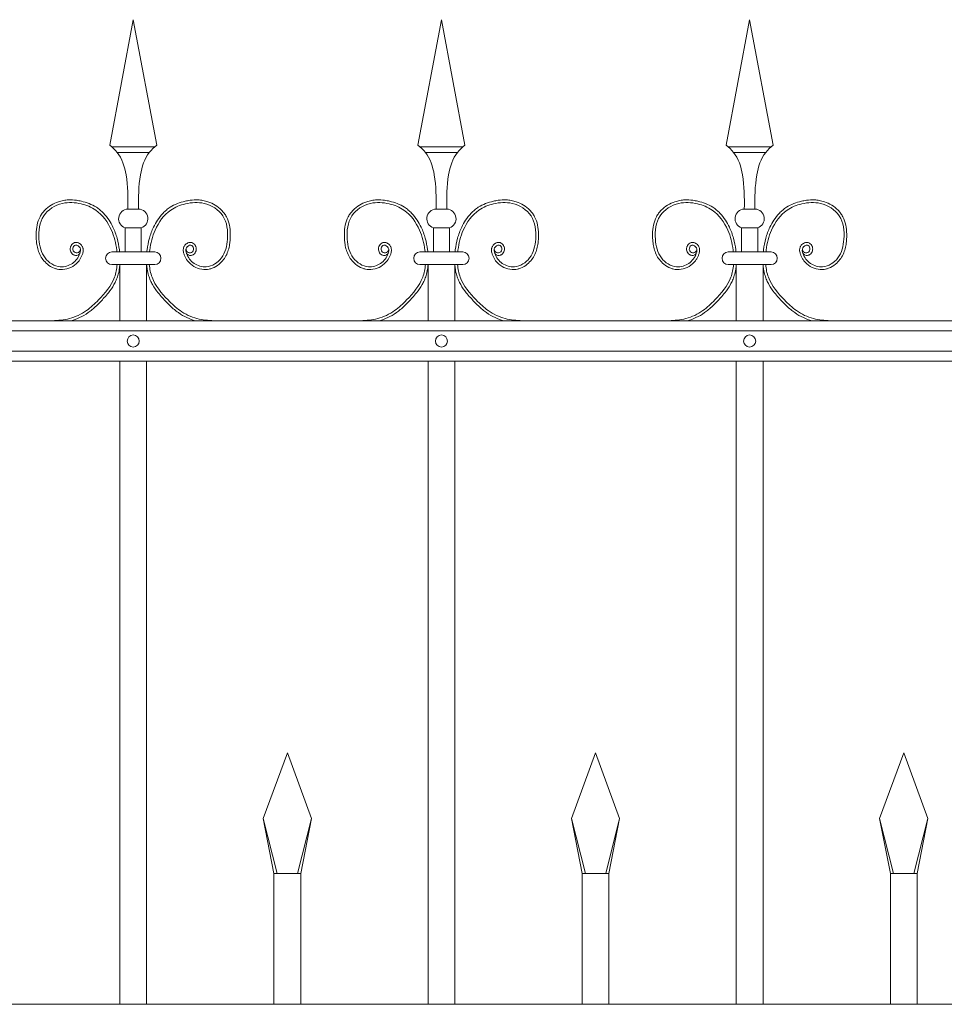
# Model space of a CAD drawing. Header units: millimetres. Extents: x 6567289036 to 6568990308, y 5976640423 to 5977332400.
# Tile 232 of 256: x 6568262307 to 6568262989, y 5976808958 to 5976809684. Entities that reach past the tile are written whole.
import ezdxf

# ---------------------------------------------------------------- set-up
doc = ezdxf.new("R2010")
doc.units = ezdxf.units.MM
doc.layers.add('01_widok', color=7, linetype='Continuous', lineweight=13)

# ---------------------------------------------------------------- blocks, each defined once
blk = doc.blocks.new('A$C6D0402AF')
at = {"layer": '01_widok'}
for p, q in [((0.72249, 1.4602), (0.74, 1.55381)), ((0.75751, 1.4602), (0.74, 1.55381)), ((0.95249, 1.4602), (0.97, 1.55381)), ((0.98751, 1.4602), (0.97, 1.55381)), ((1.18249, 1.4602), (1.2, 1.55381)), ((1.21751, 1.4602), (1.2, 1.55381)), ((0.74, 1.45881), (0.724, 1.45881)), ((0.74, 1.45881), (0.756, 1.45881)), ((0.97, 1.45881), (0.954, 1.45881)), ((0.97, 1.45881), (0.986, 1.45881)), ((1.2, 1.45881), (1.184, 1.45881)), ((1.2, 1.45881), (1.216, 1.45881)), ((0.74, 1.45481), (0.728, 1.45481)), ((0.74, 1.45481), (0.752, 1.45481)), ((0.97, 1.45481), (0.958, 1.45481)), ((0.97, 1.45481), (0.982, 1.45481)), ((1.2, 1.45481), (1.188, 1.45481)), ((1.2, 1.45481), (1.212, 1.45481)), ((0.74, 1.41247), (0.73601, 1.41247)), ((0.74, 1.41247), (0.74399, 1.41247)), ((0.97, 1.41247), (0.96601, 1.41247)), ((0.97, 1.41247), (0.97399, 1.41247)), ((1.2, 1.41247), (1.19601, 1.41247)), ((1.2, 1.41247), (1.20399, 1.41247)), ((0.73401, 1.39847), (0.74, 1.39847)), ((0.73401, 1.39847), (0.73401, 1.38047)), ((0.74599, 1.39847), (0.74, 1.39847)), ((0.74599, 1.39847), (0.74599, 1.38047)), ((0.96401, 1.39847), (0.97, 1.39847)), ((0.96401, 1.39847), (0.96401, 1.38047)), ((0.97599, 1.39847), (0.97, 1.39847)), ((0.97599, 1.39847), (0.97599, 1.38047)), ((1.19401, 1.39847), (1.2, 1.39847)), ((1.19401, 1.39847), (1.19401, 1.38047)), ((1.20599, 1.39847), (1.2, 1.39847)), ((1.20599, 1.39847), (1.20599, 1.38047)), ((0.74, 1.38047), (0.724, 1.38047)), ((0.74, 1.38047), (0.756, 1.38047)), ((0.97, 1.38047), (0.954, 1.38047)), ((0.97, 1.38047), (0.986, 1.38047)), ((1.2, 1.38047), (1.184, 1.38047)), ((1.2, 1.38047), (1.216, 1.38047)), ((0.73, 1.371), (0.724, 1.371)), ((0.73, 1.371), (0.73, 1.329)), ((0.73, 1.371), (0.75, 1.371)), ((0.75, 1.371), (0.75, 1.329)), ((0.75, 1.371), (0.756, 1.371)), ((0.96, 1.371), (0.954, 1.371)), ((0.96, 1.371), (0.96, 1.329)), ((0.96, 1.371), (0.98, 1.371)), ((0.98, 1.371), (0.98, 1.329)), ((0.98, 1.371), (0.986, 1.371)), ((1.19, 1.371), (1.184, 1.371)), ((1.19, 1.371), (1.19, 1.329)), ((1.19, 1.371), (1.21, 1.371)), ((1.21, 1.371), (1.21, 1.329)), ((1.21, 1.371), (1.216, 1.371)), ((2.57, 1.329), (0.06, 1.329)), ((0.06, 1.3215), (2.57, 1.3215)), ((0.06, 1.3065), (2.57, 1.3065)), ((2.57, 1.299), (0.06, 1.299)), ((0.73, 1.299), (0.73, 0.819)), ((0.75, 1.299), (0.75, 0.819)), ((0.96, 1.299), (0.96, 0.819)), ((0.98, 1.299), (0.98, 0.819)), ((1.19, 1.299), (1.19, 0.819)), ((1.21, 1.299), (1.21, 0.819)), ((0.837, 0.95769), (0.855, 1.00669)), ((0.873, 0.95769), (0.855, 1.00669)), ((1.067, 0.95769), (1.085, 1.00669)), ((1.103, 0.95769), (1.085, 1.00669)), ((1.297, 0.95769), (1.315, 1.00669)), ((1.333, 0.95769), (1.315, 1.00669)), ((0.84744, 0.91669), (0.837, 0.95769)), ((0.837, 0.95769), (0.845, 0.91669)), ((0.86256, 0.91669), (0.873, 0.95769)), ((0.873, 0.95769), (0.865, 0.91669)), ((1.07744, 0.91669), (1.067, 0.95769)), ((1.067, 0.95769), (1.075, 0.91669)), ((1.09256, 0.91669), (1.103, 0.95769)), ((1.103, 0.95769), (1.095, 0.91669)), ((1.30744, 0.91669), (1.297, 0.95769)), ((1.297, 0.95769), (1.305, 0.91669)), ((1.32256, 0.91669), (1.333, 0.95769)), ((1.333, 0.95769), (1.325, 0.91669)), ((0.855, 0.91669), (0.845, 0.91669)), ((0.845, 0.91669), (0.845, 0.819)), ((0.855, 0.91669), (0.865, 0.91669)), ((0.865, 0.91669), (0.865, 0.819)), ((1.085, 0.91669), (1.075, 0.91669)), ((1.075, 0.91669), (1.075, 0.819)), ((1.085, 0.91669), (1.095, 0.91669)), ((1.095, 0.91669), (1.095, 0.819)), ((1.315, 0.91669), (1.305, 0.91669)), ((1.305, 0.91669), (1.305, 0.819)), ((1.315, 0.91669), (1.325, 0.91669)), ((1.325, 0.91669), (1.325, 0.819)), ((2.57, 0.819), (0.06, 0.819))]:
    blk.add_line(p, q, dxfattribs=at)
for centre in [(0.74, 1.314), (0.97, 1.314), (1.2, 1.314)]:
    blk.add_circle(centre, 0.0045, dxfattribs=at)
for centre, radius, start, end in [((0.73627, 1.40529), 0.00718, 92.05804, 251.68172), ((0.74373, 1.40529), 0.00718, 288.31828, 87.94196), ((0.96627, 1.40529), 0.00718, 92.05804, 251.68172), ((0.97373, 1.40529), 0.00718, 288.31828, 87.94196), ((1.19627, 1.40529), 0.00718, 92.05804, 251.68172), ((1.20373, 1.40529), 0.00718, 288.31828, 87.94196), ((0.72411, 1.37573), 0.00473, 91.38218, 268.61782), ((0.75589, 1.37573), 0.00473, 271.38218, 88.61782), ((0.95411, 1.37573), 0.00473, 91.38218, 268.61782), ((0.98589, 1.37573), 0.00473, 271.38218, 88.61782), ((1.18411, 1.37573), 0.00473, 91.38218, 268.61782), ((1.21589, 1.37573), 0.00473, 271.38218, 88.61782)]:
    blk.add_arc(centre, radius, start, end, dxfattribs=at)
for points in [[(0.72249, 1.4602), (0.728, 1.45481), (0.73464, 1.43812), (0.73601, 1.41247)], [(0.75751, 1.4602), (0.752, 1.45481), (0.74536, 1.43812), (0.74399, 1.41247)], [(0.95249, 1.4602), (0.958, 1.45481), (0.96464, 1.43812), (0.96601, 1.41247)], [(0.98751, 1.4602), (0.982, 1.45481), (0.97536, 1.43812), (0.97399, 1.41247)], [(1.18249, 1.4602), (1.188, 1.45481), (1.19464, 1.43812), (1.19601, 1.41247)], [(1.21751, 1.4602), (1.212, 1.45481), (1.20536, 1.43812), (1.20399, 1.41247)]]:
    blk.add_spline(points, degree=3, dxfattribs=at)
for points, knots in [([(0.70014, 1.37922), (0.69904, 1.37757), (0.69661, 1.37789), (0.69604, 1.37807), (0.69582, 1.37815), (0.6954, 1.37836), (0.6952, 1.37847), (0.69454, 1.37894), (0.69415, 1.37936), (0.69354, 1.38027), (0.69331, 1.38076), (0.69301, 1.3818), (0.69294, 1.38234), (0.69296, 1.38319), (0.693, 1.3835), (0.69312, 1.38409), (0.69321, 1.38437), (0.69352, 1.38516), (0.6938, 1.38563), (0.69451, 1.38648), (0.69493, 1.38686), (0.69571, 1.38729), (0.69599, 1.38741), (0.6965, 1.38756), (0.69673, 1.3876), (0.69717, 1.38764), (0.69739, 1.38765), (0.69816, 1.3876), (0.69868, 1.38745), (0.69962, 1.38704), (0.70004, 1.38678), (0.7008, 1.38617), (0.70115, 1.38583), (0.70165, 1.3852), (0.70183, 1.38493), (0.70214, 1.38437), (0.70227, 1.38409), (0.70247, 1.38353), (0.70255, 1.38324), (0.70271, 1.38238), (0.70272, 1.3818), (0.70263, 1.38073), (0.70253, 1.38022), (0.70232, 1.37942), (0.70222, 1.37911), (0.70199, 1.37846), (0.70186, 1.37811), (0.70158, 1.37743), (0.70142, 1.37709), (0.70094, 1.3761), (0.70057, 1.37546), (0.69937, 1.37364), (0.69842, 1.37254), (0.69577, 1.37019), (0.69394, 1.36909), (0.68996, 1.36762), (0.68782, 1.36725), (0.68488, 1.36741), (0.68409, 1.36752), (0.68255, 1.36786), (0.6818, 1.36809), (0.6792, 1.36908), (0.67747, 1.37012), (0.6747, 1.37238), (0.67359, 1.37352), (0.67169, 1.376), (0.67091, 1.37732), (0.66963, 1.38006), (0.66914, 1.38148), (0.66838, 1.38434), (0.66812, 1.38578), (0.66779, 1.38832), (0.66769, 1.38942), (0.66756, 1.39164), (0.66753, 1.39275), (0.66758, 1.3961), (0.6678, 1.39834), (0.66873, 1.4027), (0.66944, 1.40482), (0.67096, 1.40768), (0.67149, 1.40853), (0.67268, 1.41014), (0.67334, 1.41091), (0.67545, 1.41306), (0.67705, 1.41432), (0.6805, 1.41644), (0.68235, 1.4173), (0.68547, 1.41835), (0.6867, 1.41867), (0.68918, 1.41913), (0.69042, 1.41926), (0.69366, 1.41941), (0.69566, 1.4193), (0.69885, 1.41887), (0.70007, 1.41864), (0.70324, 1.41791), (0.70518, 1.41733), (0.70896, 1.41583), (0.71079, 1.41491), (0.71346, 1.41318), (0.71438, 1.41251), (0.71612, 1.41106), (0.71695, 1.41028), (0.71931, 1.40783), (0.72071, 1.40604), (0.72304, 1.40249), (0.72401, 1.40075), (0.72616, 1.39627), (0.72717, 1.3935), (0.72874, 1.38785), (0.72928, 1.38498), (0.72971, 1.38152), (0.72977, 1.381), (0.72983, 1.38047)], [4.6165, 4.6165, 4.6165, 4.6165, 5.188367, 5.188367, 5.549428, 5.549428, 5.910489, 5.910489, 6.837983, 6.837983, 7.765478, 7.765478, 8.692972, 8.692972, 9.190028, 9.190028, 9.687083, 9.687083, 10.618534, 10.618534, 11.549985, 11.549985, 12.010547, 12.010547, 12.33998, 12.33998, 12.669414, 12.669414, 13.561099, 13.561099, 14.452783, 14.452783, 15.344467, 15.344467, 15.940368, 15.940368, 16.492607, 16.492607, 17.044846, 17.044846, 18.200205, 18.200205, 19.355563, 19.355563, 20.151118, 20.151118, 21.100453, 21.100453, 22.049789, 22.049789, 23.94846, 23.94846, 27.745803, 27.745803, 33.221248, 33.221248, 38.696693, 38.696693, 40.725069, 40.725069, 42.753445, 42.753445, 47.908007, 47.908007, 52.041948, 52.041948, 56.17589, 56.17589, 60.309831, 60.309831, 64.342201, 64.342201, 67.40836, 67.40836, 70.47452, 70.47452, 76.606839, 76.606839, 82.739158, 82.739158, 85.455708, 85.455708, 88.172258, 88.172258, 93.605357, 93.605357, 99.038456, 99.038456, 102.482403, 102.482403, 105.92635, 105.92635, 111.504268, 111.504268, 114.996104, 114.996104, 120.708661, 120.708661, 126.421218, 126.421218, 129.587167, 129.587167, 132.753115, 132.753115, 139.085012, 139.085012, 144.64085, 144.64085, 153.114925, 153.114925, 161.589001, 161.589001, 163.11027, 163.11027, 163.11027, 163.11027]), ([(0.77986, 1.37922), (0.78096, 1.37757), (0.78339, 1.37789), (0.78396, 1.37807), (0.78418, 1.37815), (0.7846, 1.37836), (0.7848, 1.37847), (0.78546, 1.37894), (0.78585, 1.37936), (0.78646, 1.38027), (0.78669, 1.38076), (0.78699, 1.3818), (0.78706, 1.38234), (0.78704, 1.38319), (0.787, 1.3835), (0.78688, 1.38409), (0.78679, 1.38437), (0.78648, 1.38516), (0.7862, 1.38563), (0.78549, 1.38648), (0.78507, 1.38686), (0.78429, 1.38729), (0.78401, 1.38741), (0.7835, 1.38756), (0.78327, 1.3876), (0.78283, 1.38764), (0.78261, 1.38765), (0.78184, 1.3876), (0.78132, 1.38745), (0.78038, 1.38704), (0.77996, 1.38678), (0.7792, 1.38617), (0.77885, 1.38583), (0.77835, 1.3852), (0.77817, 1.38493), (0.77786, 1.38437), (0.77773, 1.38409), (0.77753, 1.38353), (0.77745, 1.38324), (0.77729, 1.38238), (0.77728, 1.3818), (0.77737, 1.38073), (0.77747, 1.38022), (0.77768, 1.37942), (0.77778, 1.37911), (0.77801, 1.37846), (0.77814, 1.37811), (0.77842, 1.37743), (0.77858, 1.37709), (0.77906, 1.3761), (0.77943, 1.37546), (0.78063, 1.37364), (0.78158, 1.37254), (0.78423, 1.37019), (0.78606, 1.36909), (0.79004, 1.36762), (0.79218, 1.36725), (0.79512, 1.36741), (0.79591, 1.36752), (0.79745, 1.36786), (0.7982, 1.36809), (0.8008, 1.36908), (0.80253, 1.37012), (0.8053, 1.37238), (0.80641, 1.37352), (0.80831, 1.376), (0.80909, 1.37732), (0.81037, 1.38006), (0.81086, 1.38148), (0.81162, 1.38434), (0.81188, 1.38578), (0.81221, 1.38832), (0.81231, 1.38942), (0.81244, 1.39164), (0.81247, 1.39275), (0.81242, 1.3961), (0.8122, 1.39834), (0.81127, 1.4027), (0.81056, 1.40482), (0.80904, 1.40768), (0.80851, 1.40853), (0.80732, 1.41014), (0.80666, 1.41091), (0.80455, 1.41306), (0.80295, 1.41432), (0.7995, 1.41644), (0.79765, 1.4173), (0.79453, 1.41835), (0.7933, 1.41867), (0.79082, 1.41913), (0.78958, 1.41926), (0.78634, 1.41941), (0.78434, 1.4193), (0.78115, 1.41887), (0.77993, 1.41864), (0.77676, 1.41791), (0.77482, 1.41733), (0.77104, 1.41583), (0.76921, 1.41491), (0.76654, 1.41318), (0.76562, 1.41251), (0.76388, 1.41106), (0.76305, 1.41028), (0.76069, 1.40783), (0.75929, 1.40604), (0.75696, 1.40249), (0.75599, 1.40075), (0.75384, 1.39627), (0.75283, 1.3935), (0.75126, 1.38785), (0.75072, 1.38498), (0.75029, 1.38152), (0.75023, 1.381), (0.75017, 1.38047)], [4.6165, 4.6165, 4.6165, 4.6165, 5.188367, 5.188367, 5.549428, 5.549428, 5.910489, 5.910489, 6.837983, 6.837983, 7.765478, 7.765478, 8.692972, 8.692972, 9.190028, 9.190028, 9.687083, 9.687083, 10.618534, 10.618534, 11.549985, 11.549985, 12.010547, 12.010547, 12.33998, 12.33998, 12.669414, 12.669414, 13.561099, 13.561099, 14.452783, 14.452783, 15.344467, 15.344467, 15.940368, 15.940368, 16.492607, 16.492607, 17.044846, 17.044846, 18.200205, 18.200205, 19.355563, 19.355563, 20.151118, 20.151118, 21.100453, 21.100453, 22.049789, 22.049789, 23.94846, 23.94846, 27.745803, 27.745803, 33.221248, 33.221248, 38.696693, 38.696693, 40.725069, 40.725069, 42.753445, 42.753445, 47.908007, 47.908007, 52.041948, 52.041948, 56.17589, 56.17589, 60.309831, 60.309831, 64.342201, 64.342201, 67.40836, 67.40836, 70.47452, 70.47452, 76.606839, 76.606839, 82.739158, 82.739158, 85.455708, 85.455708, 88.172258, 88.172258, 93.605357, 93.605357, 99.038456, 99.038456, 102.482403, 102.482403, 105.92635, 105.92635, 111.504268, 111.504268, 114.996104, 114.996104, 120.708661, 120.708661, 126.421218, 126.421218, 129.587167, 129.587167, 132.753115, 132.753115, 139.085012, 139.085012, 144.64085, 144.64085, 153.114925, 153.114925, 161.589001, 161.589001, 163.11027, 163.11027, 163.11027, 163.11027]), ([(0.93014, 1.37922), (0.92904, 1.37757), (0.92661, 1.37789), (0.92604, 1.37807), (0.92582, 1.37815), (0.9254, 1.37836), (0.9252, 1.37847), (0.92454, 1.37894), (0.92415, 1.37936), (0.92354, 1.38027), (0.92331, 1.38076), (0.92301, 1.3818), (0.92294, 1.38234), (0.92296, 1.38319), (0.923, 1.3835), (0.92312, 1.38409), (0.92321, 1.38437), (0.92352, 1.38516), (0.9238, 1.38563), (0.92451, 1.38648), (0.92493, 1.38686), (0.92571, 1.38729), (0.92599, 1.38741), (0.9265, 1.38756), (0.92673, 1.3876), (0.92717, 1.38764), (0.92739, 1.38765), (0.92816, 1.3876), (0.92868, 1.38745), (0.92962, 1.38704), (0.93004, 1.38678), (0.9308, 1.38617), (0.93115, 1.38583), (0.93165, 1.3852), (0.93183, 1.38493), (0.93214, 1.38437), (0.93227, 1.38409), (0.93247, 1.38353), (0.93255, 1.38324), (0.93271, 1.38238), (0.93272, 1.3818), (0.93263, 1.38073), (0.93253, 1.38022), (0.93232, 1.37942), (0.93222, 1.37911), (0.93199, 1.37846), (0.93186, 1.37811), (0.93158, 1.37743), (0.93142, 1.37709), (0.93094, 1.3761), (0.93057, 1.37546), (0.92937, 1.37364), (0.92842, 1.37254), (0.92577, 1.37019), (0.92394, 1.36909), (0.91996, 1.36762), (0.91782, 1.36725), (0.91488, 1.36741), (0.91409, 1.36752), (0.91255, 1.36786), (0.9118, 1.36809), (0.9092, 1.36908), (0.90747, 1.37012), (0.9047, 1.37238), (0.90359, 1.37352), (0.90169, 1.376), (0.90091, 1.37732), (0.89963, 1.38006), (0.89914, 1.38148), (0.89838, 1.38434), (0.89812, 1.38578), (0.89779, 1.38832), (0.89769, 1.38942), (0.89756, 1.39164), (0.89753, 1.39275), (0.89758, 1.3961), (0.8978, 1.39834), (0.89873, 1.4027), (0.89944, 1.40482), (0.90096, 1.40768), (0.90149, 1.40853), (0.90268, 1.41014), (0.90334, 1.41091), (0.90545, 1.41306), (0.90705, 1.41432), (0.9105, 1.41644), (0.91235, 1.4173), (0.91547, 1.41835), (0.9167, 1.41867), (0.91918, 1.41913), (0.92042, 1.41926), (0.92366, 1.41941), (0.92566, 1.4193), (0.92885, 1.41887), (0.93007, 1.41864), (0.93324, 1.41791), (0.93518, 1.41733), (0.93896, 1.41583), (0.94079, 1.41491), (0.94346, 1.41318), (0.94438, 1.41251), (0.94612, 1.41106), (0.94695, 1.41028), (0.94931, 1.40783), (0.95071, 1.40604), (0.95304, 1.40249), (0.95401, 1.40075), (0.95616, 1.39627), (0.95717, 1.3935), (0.95874, 1.38785), (0.95928, 1.38498), (0.95971, 1.38152), (0.95977, 1.381), (0.95983, 1.38047)], [4.6165, 4.6165, 4.6165, 4.6165, 5.188367, 5.188367, 5.549428, 5.549428, 5.910489, 5.910489, 6.837983, 6.837983, 7.765478, 7.765478, 8.692972, 8.692972, 9.190028, 9.190028, 9.687083, 9.687083, 10.618534, 10.618534, 11.549985, 11.549985, 12.010547, 12.010547, 12.33998, 12.33998, 12.669414, 12.669414, 13.561099, 13.561099, 14.452783, 14.452783, 15.344467, 15.344467, 15.940368, 15.940368, 16.492607, 16.492607, 17.044846, 17.044846, 18.200205, 18.200205, 19.355563, 19.355563, 20.151118, 20.151118, 21.100453, 21.100453, 22.049789, 22.049789, 23.94846, 23.94846, 27.745803, 27.745803, 33.221248, 33.221248, 38.696693, 38.696693, 40.725069, 40.725069, 42.753445, 42.753445, 47.908007, 47.908007, 52.041948, 52.041948, 56.17589, 56.17589, 60.309831, 60.309831, 64.342201, 64.342201, 67.40836, 67.40836, 70.47452, 70.47452, 76.606839, 76.606839, 82.739158, 82.739158, 85.455708, 85.455708, 88.172258, 88.172258, 93.605357, 93.605357, 99.038456, 99.038456, 102.482403, 102.482403, 105.92635, 105.92635, 111.504268, 111.504268, 114.996104, 114.996104, 120.708661, 120.708661, 126.421218, 126.421218, 129.587167, 129.587167, 132.753115, 132.753115, 139.085012, 139.085012, 144.64085, 144.64085, 153.114925, 153.114925, 161.589001, 161.589001, 163.11027, 163.11027, 163.11027, 163.11027]), ([(1.00986, 1.37922), (1.01096, 1.37757), (1.01339, 1.37789), (1.01396, 1.37807), (1.01418, 1.37815), (1.0146, 1.37836), (1.0148, 1.37847), (1.01546, 1.37894), (1.01585, 1.37936), (1.01646, 1.38027), (1.01669, 1.38076), (1.01699, 1.3818), (1.01706, 1.38234), (1.01704, 1.38319), (1.017, 1.3835), (1.01688, 1.38409), (1.01679, 1.38437), (1.01648, 1.38516), (1.0162, 1.38563), (1.01549, 1.38648), (1.01507, 1.38686), (1.01429, 1.38729), (1.01401, 1.38741), (1.0135, 1.38756), (1.01327, 1.3876), (1.01283, 1.38764), (1.01261, 1.38765), (1.01184, 1.3876), (1.01132, 1.38745), (1.01038, 1.38704), (1.00996, 1.38678), (1.0092, 1.38617), (1.00885, 1.38583), (1.00835, 1.3852), (1.00817, 1.38493), (1.00786, 1.38437), (1.00773, 1.38409), (1.00753, 1.38353), (1.00745, 1.38324), (1.00729, 1.38238), (1.00728, 1.3818), (1.00737, 1.38073), (1.00747, 1.38022), (1.00768, 1.37942), (1.00778, 1.37911), (1.00801, 1.37846), (1.00814, 1.37811), (1.00842, 1.37743), (1.00858, 1.37709), (1.00906, 1.3761), (1.00943, 1.37546), (1.01063, 1.37364), (1.01158, 1.37254), (1.01423, 1.37019), (1.01606, 1.36909), (1.02004, 1.36762), (1.02218, 1.36725), (1.02512, 1.36741), (1.02591, 1.36752), (1.02745, 1.36786), (1.0282, 1.36809), (1.0308, 1.36908), (1.03253, 1.37012), (1.0353, 1.37238), (1.03641, 1.37352), (1.03831, 1.376), (1.03909, 1.37732), (1.04037, 1.38006), (1.04086, 1.38148), (1.04162, 1.38434), (1.04188, 1.38578), (1.04221, 1.38832), (1.04231, 1.38942), (1.04244, 1.39164), (1.04247, 1.39275), (1.04242, 1.3961), (1.0422, 1.39834), (1.04127, 1.4027), (1.04056, 1.40482), (1.03904, 1.40768), (1.03851, 1.40853), (1.03732, 1.41014), (1.03666, 1.41091), (1.03455, 1.41306), (1.03295, 1.41432), (1.0295, 1.41644), (1.02765, 1.4173), (1.02453, 1.41835), (1.0233, 1.41867), (1.02082, 1.41913), (1.01958, 1.41926), (1.01634, 1.41941), (1.01434, 1.4193), (1.01115, 1.41887), (1.00993, 1.41864), (1.00676, 1.41791), (1.00482, 1.41733), (1.00104, 1.41583), (0.99921, 1.41491), (0.99654, 1.41318), (0.99562, 1.41251), (0.99388, 1.41106), (0.99305, 1.41028), (0.99069, 1.40783), (0.98929, 1.40604), (0.98696, 1.40249), (0.98599, 1.40075), (0.98384, 1.39627), (0.98283, 1.3935), (0.98126, 1.38785), (0.98072, 1.38498), (0.98029, 1.38152), (0.98023, 1.381), (0.98017, 1.38047)], [4.6165, 4.6165, 4.6165, 4.6165, 5.188367, 5.188367, 5.549428, 5.549428, 5.910489, 5.910489, 6.837983, 6.837983, 7.765478, 7.765478, 8.692972, 8.692972, 9.190028, 9.190028, 9.687083, 9.687083, 10.618534, 10.618534, 11.549985, 11.549985, 12.010547, 12.010547, 12.33998, 12.33998, 12.669414, 12.669414, 13.561099, 13.561099, 14.452783, 14.452783, 15.344467, 15.344467, 15.940368, 15.940368, 16.492607, 16.492607, 17.044846, 17.044846, 18.200205, 18.200205, 19.355563, 19.355563, 20.151118, 20.151118, 21.100453, 21.100453, 22.049789, 22.049789, 23.94846, 23.94846, 27.745803, 27.745803, 33.221248, 33.221248, 38.696693, 38.696693, 40.725069, 40.725069, 42.753445, 42.753445, 47.908007, 47.908007, 52.041948, 52.041948, 56.17589, 56.17589, 60.309831, 60.309831, 64.342201, 64.342201, 67.40836, 67.40836, 70.47452, 70.47452, 76.606839, 76.606839, 82.739158, 82.739158, 85.455708, 85.455708, 88.172258, 88.172258, 93.605357, 93.605357, 99.038456, 99.038456, 102.482403, 102.482403, 105.92635, 105.92635, 111.504268, 111.504268, 114.996104, 114.996104, 120.708661, 120.708661, 126.421218, 126.421218, 129.587167, 129.587167, 132.753115, 132.753115, 139.085012, 139.085012, 144.64085, 144.64085, 153.114925, 153.114925, 161.589001, 161.589001, 163.11027, 163.11027, 163.11027, 163.11027]), ([(1.16014, 1.37922), (1.15904, 1.37757), (1.15661, 1.37789), (1.15604, 1.37807), (1.15582, 1.37815), (1.1554, 1.37836), (1.1552, 1.37847), (1.15454, 1.37894), (1.15415, 1.37936), (1.15354, 1.38027), (1.15331, 1.38076), (1.15301, 1.3818), (1.15294, 1.38234), (1.15296, 1.38319), (1.153, 1.3835), (1.15312, 1.38409), (1.15321, 1.38437), (1.15352, 1.38516), (1.1538, 1.38563), (1.15451, 1.38648), (1.15493, 1.38686), (1.15571, 1.38729), (1.15599, 1.38741), (1.1565, 1.38756), (1.15673, 1.3876), (1.15717, 1.38764), (1.15739, 1.38765), (1.15816, 1.3876), (1.15868, 1.38745), (1.15962, 1.38704), (1.16004, 1.38678), (1.1608, 1.38617), (1.16115, 1.38583), (1.16165, 1.3852), (1.16183, 1.38493), (1.16214, 1.38437), (1.16227, 1.38409), (1.16247, 1.38353), (1.16255, 1.38324), (1.16271, 1.38238), (1.16272, 1.3818), (1.16263, 1.38073), (1.16253, 1.38022), (1.16232, 1.37942), (1.16222, 1.37911), (1.16199, 1.37846), (1.16186, 1.37811), (1.16158, 1.37743), (1.16142, 1.37709), (1.16094, 1.3761), (1.16057, 1.37546), (1.15937, 1.37364), (1.15842, 1.37254), (1.15577, 1.37019), (1.15394, 1.36909), (1.14996, 1.36762), (1.14782, 1.36725), (1.14488, 1.36741), (1.14409, 1.36752), (1.14255, 1.36786), (1.1418, 1.36809), (1.1392, 1.36908), (1.13747, 1.37012), (1.1347, 1.37238), (1.13359, 1.37352), (1.13169, 1.376), (1.13091, 1.37732), (1.12963, 1.38006), (1.12914, 1.38148), (1.12838, 1.38434), (1.12812, 1.38578), (1.12779, 1.38832), (1.12769, 1.38942), (1.12756, 1.39164), (1.12753, 1.39275), (1.12758, 1.3961), (1.1278, 1.39834), (1.12873, 1.4027), (1.12944, 1.40482), (1.13096, 1.40768), (1.13149, 1.40853), (1.13268, 1.41014), (1.13334, 1.41091), (1.13545, 1.41306), (1.13705, 1.41432), (1.1405, 1.41644), (1.14235, 1.4173), (1.14547, 1.41835), (1.1467, 1.41867), (1.14918, 1.41913), (1.15042, 1.41926), (1.15366, 1.41941), (1.15566, 1.4193), (1.15885, 1.41887), (1.16007, 1.41864), (1.16324, 1.41791), (1.16518, 1.41733), (1.16896, 1.41583), (1.17079, 1.41491), (1.17346, 1.41318), (1.17438, 1.41251), (1.17612, 1.41106), (1.17695, 1.41028), (1.17931, 1.40783), (1.18071, 1.40604), (1.18304, 1.40249), (1.18401, 1.40075), (1.18616, 1.39627), (1.18717, 1.3935), (1.18874, 1.38785), (1.18928, 1.38498), (1.18971, 1.38152), (1.18977, 1.381), (1.18983, 1.38047)], [4.6165, 4.6165, 4.6165, 4.6165, 5.188367, 5.188367, 5.549428, 5.549428, 5.910489, 5.910489, 6.837983, 6.837983, 7.765478, 7.765478, 8.692972, 8.692972, 9.190028, 9.190028, 9.687083, 9.687083, 10.618534, 10.618534, 11.549985, 11.549985, 12.010547, 12.010547, 12.33998, 12.33998, 12.669414, 12.669414, 13.561099, 13.561099, 14.452783, 14.452783, 15.344467, 15.344467, 15.940368, 15.940368, 16.492607, 16.492607, 17.044846, 17.044846, 18.200205, 18.200205, 19.355563, 19.355563, 20.151118, 20.151118, 21.100453, 21.100453, 22.049789, 22.049789, 23.94846, 23.94846, 27.745803, 27.745803, 33.221248, 33.221248, 38.696693, 38.696693, 40.725069, 40.725069, 42.753445, 42.753445, 47.908007, 47.908007, 52.041948, 52.041948, 56.17589, 56.17589, 60.309831, 60.309831, 64.342201, 64.342201, 67.40836, 67.40836, 70.47452, 70.47452, 76.606839, 76.606839, 82.739158, 82.739158, 85.455708, 85.455708, 88.172258, 88.172258, 93.605357, 93.605357, 99.038456, 99.038456, 102.482403, 102.482403, 105.92635, 105.92635, 111.504268, 111.504268, 114.996104, 114.996104, 120.708661, 120.708661, 126.421218, 126.421218, 129.587167, 129.587167, 132.753115, 132.753115, 139.085012, 139.085012, 144.64085, 144.64085, 153.114925, 153.114925, 161.589001, 161.589001, 163.11027, 163.11027, 163.11027, 163.11027]), ([(1.23986, 1.37922), (1.24096, 1.37757), (1.24339, 1.37789), (1.24396, 1.37807), (1.24418, 1.37815), (1.2446, 1.37836), (1.2448, 1.37847), (1.24546, 1.37894), (1.24585, 1.37936), (1.24646, 1.38027), (1.24669, 1.38076), (1.24699, 1.3818), (1.24706, 1.38234), (1.24704, 1.38319), (1.247, 1.3835), (1.24688, 1.38409), (1.24679, 1.38437), (1.24648, 1.38516), (1.2462, 1.38563), (1.24549, 1.38648), (1.24507, 1.38686), (1.24429, 1.38729), (1.24401, 1.38741), (1.2435, 1.38756), (1.24327, 1.3876), (1.24283, 1.38764), (1.24261, 1.38765), (1.24184, 1.3876), (1.24132, 1.38745), (1.24038, 1.38704), (1.23996, 1.38678), (1.2392, 1.38617), (1.23885, 1.38583), (1.23835, 1.3852), (1.23817, 1.38493), (1.23786, 1.38437), (1.23773, 1.38409), (1.23753, 1.38353), (1.23745, 1.38324), (1.23729, 1.38238), (1.23728, 1.3818), (1.23737, 1.38073), (1.23747, 1.38022), (1.23768, 1.37942), (1.23778, 1.37911), (1.23801, 1.37846), (1.23814, 1.37811), (1.23842, 1.37743), (1.23858, 1.37709), (1.23906, 1.3761), (1.23943, 1.37546), (1.24063, 1.37364), (1.24158, 1.37254), (1.24423, 1.37019), (1.24606, 1.36909), (1.25004, 1.36762), (1.25218, 1.36725), (1.25512, 1.36741), (1.25591, 1.36752), (1.25745, 1.36786), (1.2582, 1.36809), (1.2608, 1.36908), (1.26253, 1.37012), (1.2653, 1.37238), (1.26641, 1.37352), (1.26831, 1.376), (1.26909, 1.37732), (1.27037, 1.38006), (1.27086, 1.38148), (1.27162, 1.38434), (1.27188, 1.38578), (1.27221, 1.38832), (1.27231, 1.38942), (1.27244, 1.39164), (1.27247, 1.39275), (1.27242, 1.3961), (1.2722, 1.39834), (1.27127, 1.4027), (1.27056, 1.40482), (1.26904, 1.40768), (1.26851, 1.40853), (1.26732, 1.41014), (1.26666, 1.41091), (1.26455, 1.41306), (1.26295, 1.41432), (1.2595, 1.41644), (1.25765, 1.4173), (1.25453, 1.41835), (1.2533, 1.41867), (1.25082, 1.41913), (1.24958, 1.41926), (1.24634, 1.41941), (1.24434, 1.4193), (1.24115, 1.41887), (1.23993, 1.41864), (1.23676, 1.41791), (1.23482, 1.41733), (1.23104, 1.41583), (1.22921, 1.41491), (1.22654, 1.41318), (1.22562, 1.41251), (1.22388, 1.41106), (1.22305, 1.41028), (1.22069, 1.40783), (1.21929, 1.40604), (1.21696, 1.40249), (1.21599, 1.40075), (1.21384, 1.39627), (1.21283, 1.3935), (1.21126, 1.38785), (1.21072, 1.38498), (1.21029, 1.38152), (1.21023, 1.381), (1.21017, 1.38047)], [4.6165, 4.6165, 4.6165, 4.6165, 5.188367, 5.188367, 5.549428, 5.549428, 5.910489, 5.910489, 6.837983, 6.837983, 7.765478, 7.765478, 8.692972, 8.692972, 9.190028, 9.190028, 9.687083, 9.687083, 10.618534, 10.618534, 11.549985, 11.549985, 12.010547, 12.010547, 12.33998, 12.33998, 12.669414, 12.669414, 13.561099, 13.561099, 14.452783, 14.452783, 15.344467, 15.344467, 15.940368, 15.940368, 16.492607, 16.492607, 17.044846, 17.044846, 18.200205, 18.200205, 19.355563, 19.355563, 20.151118, 20.151118, 21.100453, 21.100453, 22.049789, 22.049789, 23.94846, 23.94846, 27.745803, 27.745803, 33.221248, 33.221248, 38.696693, 38.696693, 40.725069, 40.725069, 42.753445, 42.753445, 47.908007, 47.908007, 52.041948, 52.041948, 56.17589, 56.17589, 60.309831, 60.309831, 64.342201, 64.342201, 67.40836, 67.40836, 70.47452, 70.47452, 76.606839, 76.606839, 82.739158, 82.739158, 85.455708, 85.455708, 88.172258, 88.172258, 93.605357, 93.605357, 99.038456, 99.038456, 102.482403, 102.482403, 105.92635, 105.92635, 111.504268, 111.504268, 114.996104, 114.996104, 120.708661, 120.708661, 126.421218, 126.421218, 129.587167, 129.587167, 132.753115, 132.753115, 139.085012, 139.085012, 144.64085, 144.64085, 153.114925, 153.114925, 161.589001, 161.589001, 163.11027, 163.11027, 163.11027, 163.11027]), ([(0.70062, 1.38267), (0.70043, 1.38189), (0.69997, 1.38002), (0.69599, 1.37927), (0.69423, 1.38316), (0.69704, 1.38672), (0.70127, 1.38362), (0.69999, 1.37746), (0.6952, 1.37115), (0.68414, 1.36773), (0.67219, 1.37557), (0.66865, 1.39087), (0.67058, 1.40849), (0.68603, 1.41817), (0.70055, 1.41716), (0.7148, 1.41161), (0.72426, 1.39811), (0.72712, 1.38659), (0.72777, 1.38093), (0.72782, 1.38047)], [0, 0, 0, 0, 2.276171, 5.482858, 9.081143, 12.123133, 16.088096, 20.24215, 29.50989, 38.967775, 52.064989, 66.796785, 84.531155, 101.296087, 115.254866, 127.16367, 146.089907, 161.545397, 162.912572, 162.912572, 162.912572, 162.912572]), ([(0.77938, 1.38267), (0.77957, 1.38189), (0.78003, 1.38002), (0.78401, 1.37927), (0.78577, 1.38316), (0.78296, 1.38672), (0.77873, 1.38362), (0.78001, 1.37746), (0.7848, 1.37115), (0.79586, 1.36773), (0.80781, 1.37557), (0.81135, 1.39087), (0.80942, 1.40849), (0.79397, 1.41817), (0.77945, 1.41716), (0.7652, 1.41161), (0.75574, 1.39811), (0.75288, 1.38659), (0.75223, 1.38093), (0.75218, 1.38047)], [0, 0, 0, 0, 2.276171, 5.482858, 9.081143, 12.123133, 16.088096, 20.24215, 29.50989, 38.967775, 52.064989, 66.796785, 84.531155, 101.296087, 115.254866, 127.16367, 146.089907, 161.545397, 162.912572, 162.912572, 162.912572, 162.912572]), ([(0.93062, 1.38267), (0.93043, 1.38189), (0.92997, 1.38002), (0.92599, 1.37927), (0.92423, 1.38316), (0.92704, 1.38672), (0.93127, 1.38362), (0.92999, 1.37746), (0.9252, 1.37115), (0.91414, 1.36773), (0.90219, 1.37557), (0.89865, 1.39087), (0.90058, 1.40849), (0.91603, 1.41817), (0.93055, 1.41716), (0.9448, 1.41161), (0.95426, 1.39811), (0.95712, 1.38659), (0.95777, 1.38093), (0.95782, 1.38047)], [0, 0, 0, 0, 2.276171, 5.482858, 9.081143, 12.123133, 16.088096, 20.24215, 29.50989, 38.967775, 52.064989, 66.796785, 84.531155, 101.296087, 115.254866, 127.16367, 146.089907, 161.545397, 162.912572, 162.912572, 162.912572, 162.912572]), ([(1.00938, 1.38267), (1.00957, 1.38189), (1.01003, 1.38002), (1.01401, 1.37927), (1.01577, 1.38316), (1.01296, 1.38672), (1.00873, 1.38362), (1.01001, 1.37746), (1.0148, 1.37115), (1.02586, 1.36773), (1.03781, 1.37557), (1.04135, 1.39087), (1.03942, 1.40849), (1.02397, 1.41817), (1.00945, 1.41716), (0.9952, 1.41161), (0.98574, 1.39811), (0.98288, 1.38659), (0.98223, 1.38093), (0.98218, 1.38047)], [0, 0, 0, 0, 2.276171, 5.482858, 9.081143, 12.123133, 16.088096, 20.24215, 29.50989, 38.967775, 52.064989, 66.796785, 84.531155, 101.296087, 115.254866, 127.16367, 146.089907, 161.545397, 162.912572, 162.912572, 162.912572, 162.912572]), ([(1.16062, 1.38267), (1.16043, 1.38189), (1.15997, 1.38002), (1.15599, 1.37927), (1.15423, 1.38316), (1.15704, 1.38672), (1.16127, 1.38362), (1.15999, 1.37746), (1.1552, 1.37115), (1.14414, 1.36773), (1.13219, 1.37557), (1.12865, 1.39087), (1.13058, 1.40849), (1.14603, 1.41817), (1.16055, 1.41716), (1.1748, 1.41161), (1.18426, 1.39811), (1.18712, 1.38659), (1.18777, 1.38093), (1.18782, 1.38047)], [0, 0, 0, 0, 2.276171, 5.482858, 9.081143, 12.123133, 16.088096, 20.24215, 29.50989, 38.967775, 52.064989, 66.796785, 84.531155, 101.296087, 115.254866, 127.16367, 146.089907, 161.545397, 162.912572, 162.912572, 162.912572, 162.912572]), ([(1.23938, 1.38267), (1.23957, 1.38189), (1.24003, 1.38002), (1.24401, 1.37927), (1.24577, 1.38316), (1.24296, 1.38672), (1.23873, 1.38362), (1.24001, 1.37746), (1.2448, 1.37115), (1.25586, 1.36773), (1.26781, 1.37557), (1.27135, 1.39087), (1.26942, 1.40849), (1.25397, 1.41817), (1.23945, 1.41716), (1.2252, 1.41161), (1.21574, 1.39811), (1.21288, 1.38659), (1.21223, 1.38093), (1.21218, 1.38047)], [0, 0, 0, 0, 2.276171, 5.482858, 9.081143, 12.123133, 16.088096, 20.24215, 29.50989, 38.967775, 52.064989, 66.796785, 84.531155, 101.296087, 115.254866, 127.16367, 146.089907, 161.545397, 162.912572, 162.912572, 162.912572, 162.912572]), ([(0.72799, 1.371), (0.72774, 1.36776), (0.72577, 1.35775), (0.7162, 1.34652), (0.70497, 1.33583), (0.69299, 1.32998), (0.68258, 1.32929), (0.67691, 1.32906), (0.67551, 1.329)], [172.218122, 172.218122, 172.218122, 172.218122, 181.855132, 202.579273, 214.575372, 228.542226, 241.353249, 245.573586, 245.573586, 245.573586, 245.573586]), ([(0.73, 1.371), (0.72991, 1.36986), (0.72978, 1.36872), (0.72935, 1.36597), (0.72899, 1.36438), (0.72816, 1.36164), (0.72773, 1.36048), (0.72676, 1.35824), (0.7262, 1.35715), (0.7244, 1.35398), (0.72301, 1.35198), (0.7205, 1.34881), (0.71946, 1.3476), (0.71744, 1.34535), (0.71645, 1.3443), (0.7135, 1.34125), (0.71148, 1.33925), (0.70834, 1.33664), (0.70736, 1.33588), (0.70432, 1.33375), (0.70215, 1.33251), (0.69785, 1.33049), (0.69574, 1.32967), (0.69359, 1.329)], [172.067248, 172.067248, 172.067248, 172.067248, 175.307441, 175.307441, 179.950369, 179.950369, 183.428024, 183.428024, 186.90568, 186.90568, 193.860991, 193.860991, 198.444931, 198.444931, 202.5856, 202.5856, 210.86694, 210.86694, 214.411979, 214.411979, 221.502058, 221.502058, 227.966753, 227.966753, 227.966753, 227.966753]), ([(0.75, 1.371), (0.75009, 1.36986), (0.75022, 1.36872), (0.75065, 1.36597), (0.75101, 1.36438), (0.75184, 1.36164), (0.75227, 1.36048), (0.75324, 1.35824), (0.7538, 1.35715), (0.7556, 1.35398), (0.75699, 1.35198), (0.7595, 1.34881), (0.76054, 1.3476), (0.76256, 1.34535), (0.76355, 1.3443), (0.7665, 1.34125), (0.76852, 1.33925), (0.77166, 1.33664), (0.77264, 1.33588), (0.77568, 1.33375), (0.77785, 1.33251), (0.78215, 1.33049), (0.78426, 1.32967), (0.78641, 1.329)], [172.067248, 172.067248, 172.067248, 172.067248, 175.307441, 175.307441, 179.950369, 179.950369, 183.428024, 183.428024, 186.90568, 186.90568, 193.860991, 193.860991, 198.444931, 198.444931, 202.5856, 202.5856, 210.86694, 210.86694, 214.411979, 214.411979, 221.502058, 221.502058, 227.966753, 227.966753, 227.966753, 227.966753]), ([(0.75201, 1.371), (0.75226, 1.36776), (0.75423, 1.35775), (0.7638, 1.34652), (0.77503, 1.33583), (0.78701, 1.32998), (0.79742, 1.32929), (0.80309, 1.32906), (0.80449, 1.329)], [172.218122, 172.218122, 172.218122, 172.218122, 181.855132, 202.579273, 214.575372, 228.542226, 241.353249, 245.573586, 245.573586, 245.573586, 245.573586]), ([(0.95799, 1.371), (0.95774, 1.36776), (0.95577, 1.35775), (0.9462, 1.34652), (0.93497, 1.33583), (0.92299, 1.32998), (0.91258, 1.32929), (0.90691, 1.32906), (0.90551, 1.329)], [172.218122, 172.218122, 172.218122, 172.218122, 181.855132, 202.579273, 214.575372, 228.542226, 241.353249, 245.573586, 245.573586, 245.573586, 245.573586]), ([(0.96, 1.371), (0.95991, 1.36986), (0.95978, 1.36872), (0.95935, 1.36597), (0.95899, 1.36438), (0.95816, 1.36164), (0.95773, 1.36048), (0.95676, 1.35824), (0.9562, 1.35715), (0.9544, 1.35398), (0.95301, 1.35198), (0.9505, 1.34881), (0.94946, 1.3476), (0.94744, 1.34535), (0.94645, 1.3443), (0.9435, 1.34125), (0.94148, 1.33925), (0.93834, 1.33664), (0.93736, 1.33588), (0.93432, 1.33375), (0.93215, 1.33251), (0.92785, 1.33049), (0.92574, 1.32967), (0.92359, 1.329)], [172.067248, 172.067248, 172.067248, 172.067248, 175.307441, 175.307441, 179.950369, 179.950369, 183.428024, 183.428024, 186.90568, 186.90568, 193.860991, 193.860991, 198.444931, 198.444931, 202.5856, 202.5856, 210.86694, 210.86694, 214.411979, 214.411979, 221.502058, 221.502058, 227.966753, 227.966753, 227.966753, 227.966753]), ([(0.98, 1.371), (0.98009, 1.36986), (0.98022, 1.36872), (0.98065, 1.36597), (0.98101, 1.36438), (0.98184, 1.36164), (0.98227, 1.36048), (0.98324, 1.35824), (0.9838, 1.35715), (0.9856, 1.35398), (0.98699, 1.35198), (0.9895, 1.34881), (0.99054, 1.3476), (0.99256, 1.34535), (0.99355, 1.3443), (0.9965, 1.34125), (0.99852, 1.33925), (1.00166, 1.33664), (1.00264, 1.33588), (1.00568, 1.33375), (1.00785, 1.33251), (1.01215, 1.33049), (1.01426, 1.32967), (1.01641, 1.329)], [172.067248, 172.067248, 172.067248, 172.067248, 175.307441, 175.307441, 179.950369, 179.950369, 183.428024, 183.428024, 186.90568, 186.90568, 193.860991, 193.860991, 198.444931, 198.444931, 202.5856, 202.5856, 210.86694, 210.86694, 214.411979, 214.411979, 221.502058, 221.502058, 227.966753, 227.966753, 227.966753, 227.966753]), ([(0.98201, 1.371), (0.98226, 1.36776), (0.98423, 1.35775), (0.9938, 1.34652), (1.00503, 1.33583), (1.01701, 1.32998), (1.02742, 1.32929), (1.03309, 1.32906), (1.03449, 1.329)], [172.218122, 172.218122, 172.218122, 172.218122, 181.855132, 202.579273, 214.575372, 228.542226, 241.353249, 245.573586, 245.573586, 245.573586, 245.573586]), ([(1.18799, 1.371), (1.18774, 1.36776), (1.18577, 1.35775), (1.1762, 1.34652), (1.16497, 1.33583), (1.15299, 1.32998), (1.14258, 1.32929), (1.13691, 1.32906), (1.13551, 1.329)], [172.218122, 172.218122, 172.218122, 172.218122, 181.855132, 202.579273, 214.575372, 228.542226, 241.353249, 245.573586, 245.573586, 245.573586, 245.573586]), ([(1.19, 1.371), (1.18991, 1.36986), (1.18978, 1.36872), (1.18935, 1.36597), (1.18899, 1.36438), (1.18816, 1.36164), (1.18773, 1.36048), (1.18676, 1.35824), (1.1862, 1.35715), (1.1844, 1.35398), (1.18301, 1.35198), (1.1805, 1.34881), (1.17946, 1.3476), (1.17744, 1.34535), (1.17645, 1.3443), (1.1735, 1.34125), (1.17148, 1.33925), (1.16834, 1.33664), (1.16736, 1.33588), (1.16432, 1.33375), (1.16215, 1.33251), (1.15785, 1.33049), (1.15574, 1.32967), (1.15359, 1.329)], [172.067248, 172.067248, 172.067248, 172.067248, 175.307441, 175.307441, 179.950369, 179.950369, 183.428024, 183.428024, 186.90568, 186.90568, 193.860991, 193.860991, 198.444931, 198.444931, 202.5856, 202.5856, 210.86694, 210.86694, 214.411979, 214.411979, 221.502058, 221.502058, 227.966753, 227.966753, 227.966753, 227.966753]), ([(1.21, 1.371), (1.21009, 1.36986), (1.21022, 1.36872), (1.21065, 1.36597), (1.21101, 1.36438), (1.21184, 1.36164), (1.21227, 1.36048), (1.21324, 1.35824), (1.2138, 1.35715), (1.2156, 1.35398), (1.21699, 1.35198), (1.2195, 1.34881), (1.22054, 1.3476), (1.22256, 1.34535), (1.22355, 1.3443), (1.2265, 1.34125), (1.22852, 1.33925), (1.23166, 1.33664), (1.23264, 1.33588), (1.23568, 1.33375), (1.23785, 1.33251), (1.24215, 1.33049), (1.24426, 1.32967), (1.24641, 1.329)], [172.067248, 172.067248, 172.067248, 172.067248, 175.307441, 175.307441, 179.950369, 179.950369, 183.428024, 183.428024, 186.90568, 186.90568, 193.860991, 193.860991, 198.444931, 198.444931, 202.5856, 202.5856, 210.86694, 210.86694, 214.411979, 214.411979, 221.502058, 221.502058, 227.966753, 227.966753, 227.966753, 227.966753]), ([(1.21201, 1.371), (1.21226, 1.36776), (1.21423, 1.35775), (1.2238, 1.34652), (1.23503, 1.33583), (1.24701, 1.32998), (1.25742, 1.32929), (1.26309, 1.32906), (1.26449, 1.329)], [172.218122, 172.218122, 172.218122, 172.218122, 181.855132, 202.579273, 214.575372, 228.542226, 241.353249, 245.573586, 245.573586, 245.573586, 245.573586])]:
    blk.add_open_spline(points, degree=3, knots=knots, dxfattribs=at)

msp = doc.modelspace()

# ---------------------------------------------------------------- block references
at = {"xscale": 988.5931585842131, "yscale": 988.5931585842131, "zscale": 988.5931585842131, "rotation": 3.128671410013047e-08}
msp.add_blockref('A$C6D0402AF', (6568261659.405643, 5976808148.392659), dxfattribs=at)

doc.saveas('drawing.dxf')
